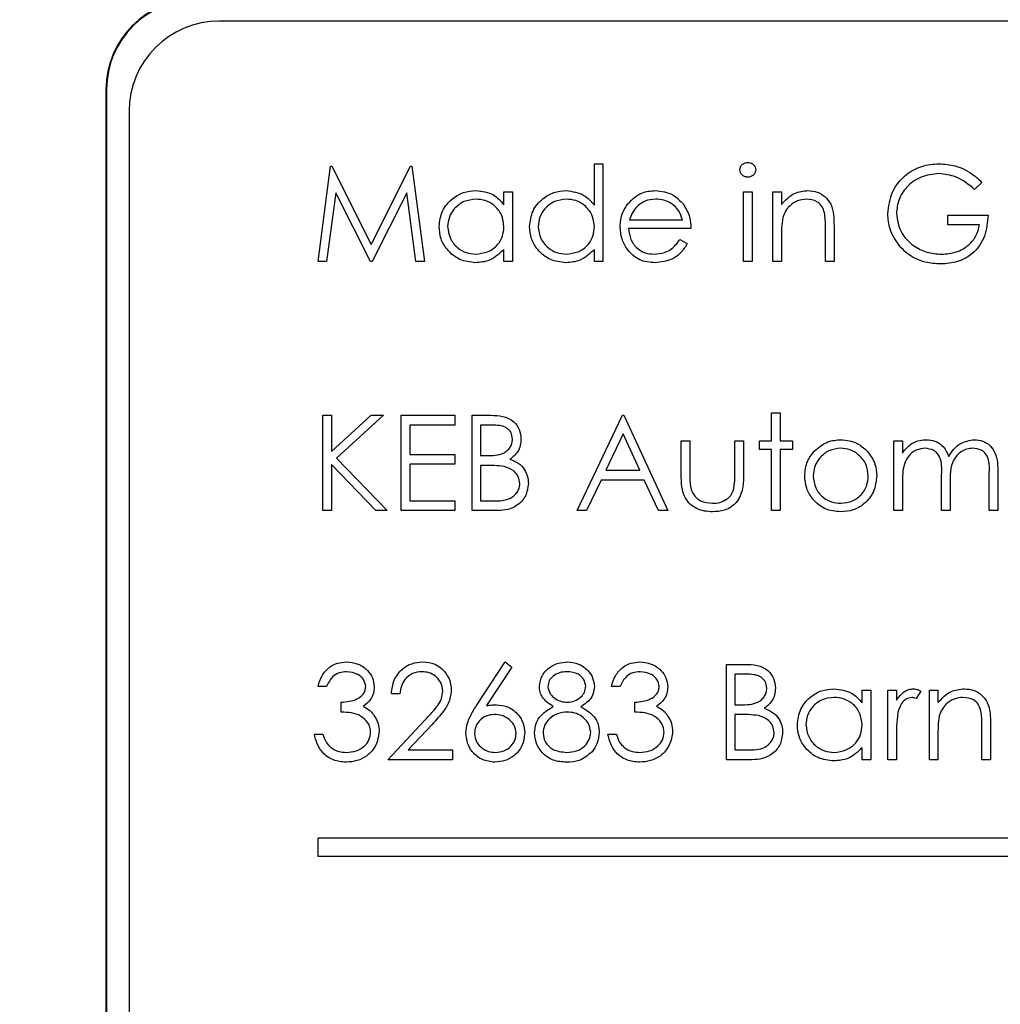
# Model space of a CAD drawing. Header units: millimetres. Extents: x 5 to 418, y 2 to 292.
# Tile 25 of 48: x 86.14 to 89.76, y 219.44 to 223.08. Entities that reach past the tile are written whole.
import ezdxf

# ---------------------------------------------------------------- set-up
doc = ezdxf.new("R2010")
doc.units = ezdxf.units.MM
doc.layers.add('SLD-0', color=7, linetype='Continuous')
doc.styles.add('SLDTEXTSTYLE0', font='TXT', dxfattribs={"width": 0.605})
doc.dimstyles.new('SLDDIMSTYLE0', dxfattribs={"dimtxt": 3.5, "dimasz": 3.302, "dimexe": 0, "dimexo": 0.0625, "dimgap": 0.875, "dimtad": 1, "dimlfac": 3, "dimrnd": 1e-09, "dimzin": 12, "dimdsep": 46, "dimtxsty": 'SLDTEXTSTYLE0', "dimsah": 1, "dimcen": 0.09, "dimadec": 0, "dimazin": 3, "dimtfac": 1, "dimtofl": 0, "dimtmove": 0, "dimatfit": 3, "dimfxl": 1, "dimfrac": 2, "dimtolj": 1, "dimtzin": 12, "dimarcsym": 0})

# ---------------------------------------------------------------- blocks, each defined once
blk = doc.blocks.new('_D')
at = {"layer": 'SLD-0'}
for p, q in [((58.038, 202.4881), (58.038, 259.5881)), ((132.3713, 202.4881), (132.3713, 259.5881)), ((58.038, 258.5881), (132.3713, 258.5881))]:
    blk.add_line(p, q, dxfattribs=at)
for points in [[(58.038, 258.5881), (61.34, 258.0801), (61.34, 259.0961)], [(132.3713, 258.5881), (129.0693, 259.0961), (129.0693, 258.0801)]]:
    blk.add_solid(points, dxfattribs=at)
at = {"layer": 'SLD-0', "insert": (91.1942, 263.0999), "char_height": 3.5, "attachment_point": 1, "style": 'SLDTEXTSTYLE0'}
blk.add_mtext('223', dxfattribs=at)

msp = doc.modelspace()

# ---------------------------------------------------------------- linework, layer by layer
at = {"color": 7, "linetype": 'Continuous', "lineweight": 25}
for p, q in [((103.5403, 223.0738), (86.8736, 223.0738)), ((86.4546, 222.8215), (86.4546, 209.3215)), ((86.457, 222.8215), (86.4546, 222.8215)), ((86.457, 222.8215), (86.457, 209.3215)), ((86.5403, 222.7405), (86.5403, 209.4071)), ((87.2391, 222.1849), (87.2857, 222.5376)), ((87.2857, 222.5376), (87.2902, 222.5376)), ((87.2902, 222.5376), (87.4359, 222.2482)), ((87.4359, 222.2482), (87.5812, 222.5376)), ((87.5812, 222.5376), (87.5858, 222.5376)), ((87.5858, 222.5376), (87.6326, 222.1849)), ((88.2613, 222.3928), (88.2613, 222.5467)), ((88.2613, 222.5467), (88.293, 222.5467)), ((88.293, 222.5467), (88.293, 222.1849)), ((89.695, 222.4774), (89.6679, 222.4517)), ((87.3047, 222.4393), (87.271, 222.1849)), ((87.4326, 222.1849), (87.3047, 222.4393)), ((87.5671, 222.4387), (87.4397, 222.1849)), ((87.6008, 222.1849), (87.5671, 222.4387)), ((87.9266, 222.3949), (87.9266, 222.4426)), ((87.9266, 222.4426), (87.9583, 222.4426)), ((87.9583, 222.4426), (87.9583, 222.1849)), ((88.8131, 222.4426), (88.8447, 222.4426)), ((88.8131, 222.1849), (88.8131, 222.4426)), ((88.8447, 222.4426), (88.8447, 222.1849)), ((88.9216, 222.4426), (88.9533, 222.4426)), ((88.9216, 222.1849), (88.9216, 222.4426)), ((88.9533, 222.4426), (88.9533, 222.3961)), ((89.5684, 222.3567), (89.7176, 222.3567)), ((89.5684, 222.3205), (89.5684, 222.3567)), ((88.3913, 222.3386), (88.5869, 222.3386)), ((89.1478, 222.3165), (89.1478, 222.1849)), ((89.686, 222.3205), (89.5684, 222.3205)), ((88.6186, 222.307), (88.3879, 222.307)), ((88.9533, 222.2781), (88.9533, 222.1849)), ((89.1161, 222.1849), (89.1161, 222.3061)), ((88.5769, 222.2663), (88.605, 222.2515)), ((87.9266, 222.1849), (87.9266, 222.2294)), ((88.2613, 222.1849), (88.2613, 222.2294)), ((87.271, 222.1849), (87.2391, 222.1849)), ((87.4397, 222.1849), (87.4326, 222.1849)), ((87.6326, 222.1849), (87.6008, 222.1849)), ((87.9583, 222.1849), (87.9266, 222.1849)), ((88.293, 222.1849), (88.2613, 222.1849)), ((88.8447, 222.1849), (88.8131, 222.1849)), ((88.9533, 222.1849), (88.9216, 222.1849)), ((89.1478, 222.1849), (89.1161, 222.1849)), ((88.9171, 221.6254), (88.9488, 221.6254)), ((88.9171, 221.5214), (88.9171, 221.6254)), ((88.9488, 221.6254), (88.9488, 221.5214)), ((87.2572, 221.6163), (87.2889, 221.6163)), ((87.2572, 221.2636), (87.2572, 221.6163)), ((87.2889, 221.6163), (87.2889, 221.482)), ((87.2889, 221.482), (87.436, 221.6163)), ((87.4811, 221.6163), (87.3078, 221.458)), ((87.436, 221.6163), (87.4811, 221.6163)), ((87.5467, 221.2636), (87.5467, 221.6163)), ((87.5467, 221.6163), (87.7457, 221.6163)), ((87.7457, 221.6163), (87.7457, 221.5801)), ((87.809, 221.6163), (87.8779, 221.6163)), ((87.809, 221.2636), (87.809, 221.6163)), ((88.198, 221.2636), (88.3653, 221.6163)), ((88.3653, 221.6163), (88.3698, 221.6163)), ((88.3698, 221.6163), (88.5327, 221.2636)), ((87.5784, 221.5801), (87.5784, 221.4716)), ((87.7457, 221.5801), (87.5784, 221.5801)), ((87.8836, 221.5801), (87.8407, 221.5801)), ((87.8407, 221.5801), (87.8407, 221.4671)), ((88.3672, 221.5476), (88.3033, 221.4128)), ((88.4294, 221.4128), (88.3672, 221.5476)), ((88.5824, 221.5214), (88.6141, 221.5214)), ((88.5824, 221.3982), (88.5824, 221.5214)), ((88.6141, 221.5214), (88.6141, 221.4018)), ((88.7814, 221.5214), (88.8131, 221.5214)), ((88.7814, 221.4018), (88.7814, 221.5214)), ((88.8131, 221.5214), (88.8131, 221.3958)), ((88.8719, 221.5214), (88.9171, 221.5214)), ((88.8719, 221.4897), (88.8719, 221.5214)), ((88.9488, 221.5214), (88.994, 221.5214)), ((88.994, 221.5214), (88.994, 221.4897)), ((89.3694, 221.5214), (89.401, 221.5214)), ((89.3694, 221.2636), (89.3694, 221.5214)), ((89.401, 221.5214), (89.401, 221.4765)), ((88.9171, 221.4897), (88.8719, 221.4897)), ((88.9171, 221.2636), (88.9171, 221.4897)), ((88.9488, 221.4897), (88.9488, 221.2636)), ((88.994, 221.4897), (88.9488, 221.4897)), ((87.3078, 221.458), (87.4947, 221.2636)), ((87.5784, 221.4716), (87.7457, 221.4716)), ((87.7457, 221.4716), (87.7457, 221.4354)), ((87.8407, 221.4671), (87.862, 221.4671)), ((87.4525, 221.2636), (87.2889, 221.4338)), ((87.2889, 221.4338), (87.2889, 221.2636)), ((87.5784, 221.4354), (87.5784, 221.2997)), ((87.7457, 221.4354), (87.5784, 221.4354)), ((87.8407, 221.4309), (87.8407, 221.2997)), ((87.8617, 221.4309), (87.8407, 221.4309)), ((88.3033, 221.4128), (88.4294, 221.4128)), ((89.7222, 221.2636), (89.7222, 221.4033)), ((89.7538, 221.4032), (89.7538, 221.2636)), ((88.2862, 221.3766), (88.2325, 221.2636)), ((88.4461, 221.3766), (88.2862, 221.3766)), ((88.4983, 221.2636), (88.4461, 221.3766)), ((89.401, 221.372), (89.401, 221.2636)), ((89.5458, 221.2636), (89.5458, 221.3946)), ((89.5774, 221.3638), (89.5774, 221.2636)), ((87.5784, 221.2997), (87.7457, 221.2997)), ((87.7457, 221.2997), (87.7457, 221.2636)), ((87.8407, 221.2997), (87.8858, 221.2997)), ((87.2889, 221.2636), (87.2572, 221.2636)), ((87.4947, 221.2636), (87.4525, 221.2636)), ((87.7457, 221.2636), (87.5467, 221.2636)), ((87.9044, 221.2636), (87.809, 221.2636)), ((88.2325, 221.2636), (88.198, 221.2636)), ((88.5327, 221.2636), (88.4983, 221.2636)), ((88.9488, 221.2636), (88.9171, 221.2636)), ((89.401, 221.2636), (89.3694, 221.2636)), ((89.5774, 221.2636), (89.5458, 221.2636)), ((89.7538, 221.2636), (89.7222, 221.2636)), ((87.8258, 220.5431), (87.9311, 220.7041)), ((87.9555, 220.6849), (87.8623, 220.5424)), ((87.9311, 220.7041), (87.9555, 220.6849)), ((88.7498, 220.695), (88.8186, 220.695)), ((88.7498, 220.3423), (88.7498, 220.695)), ((88.7814, 220.6589), (88.7814, 220.5458)), ((88.8244, 220.6589), (88.7814, 220.6589)), ((87.2708, 220.6136), (87.2391, 220.6136)), ((88.3563, 220.6136), (88.3246, 220.6136)), ((89.2518, 220.5524), (89.2518, 220.6001)), ((89.2518, 220.6001), (89.2835, 220.6001)), ((89.2835, 220.6001), (89.2835, 220.3423)), ((89.3468, 220.6001), (89.3784, 220.6001)), ((89.3468, 220.3423), (89.3468, 220.6001)), ((89.3784, 220.6001), (89.3784, 220.5621)), ((89.5005, 220.6001), (89.5322, 220.6001)), ((89.5005, 220.3423), (89.5005, 220.6001)), ((89.5322, 220.6001), (89.5322, 220.5536)), ((87.5422, 220.5865), (87.5105, 220.5865)), ((89.4689, 220.5957), (89.4515, 220.5683)), ((87.3251, 220.5186), (87.3251, 220.5548)), ((88.4106, 220.5186), (88.4106, 220.5548)), ((88.7814, 220.5458), (88.8027, 220.5458)), ((88.8024, 220.5096), (88.7814, 220.5096)), ((88.7814, 220.5096), (88.7814, 220.3784)), ((87.4969, 220.3423), (87.6338, 220.4883)), ((87.6608, 220.4726), (87.5725, 220.3784)), ((89.695, 220.3423), (89.695, 220.4635)), ((89.7267, 220.4739), (89.7267, 220.3423)), ((87.2256, 220.4372), (87.2572, 220.4372)), ((88.3111, 220.4372), (88.3427, 220.4372)), ((89.3784, 220.4289), (89.3784, 220.3423)), ((89.5322, 220.4355), (89.5322, 220.3423)), ((89.2518, 220.3423), (89.2518, 220.3868)), ((87.5725, 220.3784), (87.7367, 220.3784)), ((87.7367, 220.3784), (87.7367, 220.3423)), ((88.7814, 220.3784), (88.8265, 220.3784)), ((87.7367, 220.3423), (87.4969, 220.3423)), ((88.8452, 220.3423), (88.7498, 220.3423)), ((89.2835, 220.3423), (89.2518, 220.3423)), ((89.3784, 220.3423), (89.3468, 220.3423)), ((89.5322, 220.3423), (89.5005, 220.3423)), ((89.7267, 220.3423), (89.695, 220.3423)), ((87.2381, 220.0527), (87.2381, 219.9861)), ((94.5715, 220.0527), (87.2381, 220.0527)), ((87.2381, 219.9861), (94.5715, 219.9861))]:
    msp.add_line(p, q, dxfattribs=at)
for centre, radius in [((86.788, 222.8215), 0.3333), ((86.788, 222.8215), 0.331), ((86.8736, 222.7405), 0.3333)]:
    msp.add_arc(centre, radius, 90, 180, dxfattribs=at)
for points, knots in [([(88.7995, 222.5239), (88.8001, 222.5281), (88.8012, 222.5364), (88.8095, 222.5452), (88.8189, 222.5504), (88.8255, 222.5509), (88.8288, 222.5512)], [0, 0, 0, 0, 0.279289, 0.558897, 0.779452, 1, 1, 1, 1]), ([(88.8288, 222.5512), (88.833, 222.5508), (88.8413, 222.5499), (88.851, 222.5428), (88.8573, 222.5338), (88.858, 222.5272), (88.8583, 222.5239)], [0, 0, 0, 0, 0.279869, 0.559866, 0.779911, 1, 1, 1, 1]), ([(89.3468, 222.3614), (89.3502, 222.389), (89.3572, 222.4443), (89.408, 222.5063), (89.4712, 222.5414), (89.5147, 222.5449), (89.5365, 222.5467)], [0, 0, 0, 0, 0.2795897, 0.5590718, 0.7794111, 1, 1, 1, 1]), ([(89.5365, 222.5467), (89.5567, 222.5452), (89.59, 222.5427), (89.6331, 222.525), (89.6663, 222.504), (89.6854, 222.4863), (89.695, 222.4774)], [0, 0, 0, 0, 0.339527, 0.559586, 0.779731, 1, 1, 1, 1]), ([(88.8288, 222.4969), (88.8246, 222.4974), (88.8164, 222.4983), (88.8068, 222.5053), (88.8006, 222.5142), (88.7999, 222.5207), (88.7995, 222.5239)], [0, 0, 0, 0, 0.279784, 0.559698, 0.779921, 1, 1, 1, 1]), ([(88.8583, 222.5239), (88.8577, 222.5198), (88.8565, 222.5114), (88.848, 222.5028), (88.8386, 222.4976), (88.832, 222.4972), (88.8288, 222.4969)], [0, 0, 0, 0, 0.27916, 0.558862, 0.779356, 1, 1, 1, 1]), ([(89.5355, 222.5105), (89.5131, 222.5078), (89.4685, 222.5023), (89.4164, 222.4647), (89.3844, 222.4155), (89.3804, 222.3803), (89.3784, 222.3628)], [0, 0, 0, 0, 0.279847, 0.559555, 0.779847, 1, 1, 1, 1]), ([(89.6679, 222.4517), (89.6461, 222.4696), (89.6071, 222.5017), (89.5574, 222.5078), (89.5355, 222.5105)], [0, 0, 0, 0, 0.55984, 1, 1, 1, 1]), ([(87.6869, 222.3145), (87.6894, 222.3342), (87.6943, 222.3737), (87.7316, 222.4167), (87.7757, 222.4432), (87.8068, 222.4458), (87.8223, 222.4472)], [0, 0, 0, 0, 0.279413, 0.559191, 0.779548, 1, 1, 1, 1]), ([(87.8223, 222.4472), (87.8456, 222.4445), (87.8872, 222.4398), (87.9145, 222.4087), (87.9266, 222.3949)], [0, 0, 0, 0, 0.559062, 1, 1, 1, 1]), ([(88.0216, 222.3145), (88.024, 222.3342), (88.0289, 222.3737), (88.0663, 222.4167), (88.1104, 222.4432), (88.1415, 222.4458), (88.157, 222.4472)], [0, 0, 0, 0, 0.279413, 0.559191, 0.779548, 1, 1, 1, 1]), ([(88.157, 222.4472), (88.1803, 222.444), (88.222, 222.4383), (88.2493, 222.4067), (88.2613, 222.3928)], [0, 0, 0, 0, 0.5584261, 1, 1, 1, 1]), ([(88.386, 222.3991), (88.4018, 222.4147), (88.4301, 222.4426), (88.4694, 222.4458), (88.4867, 222.4472)], [0, 0, 0, 0, 0.5585773, 1, 1, 1, 1]), ([(88.4867, 222.4472), (88.5096, 222.4445), (88.5506, 222.4398), (88.5783, 222.4097), (88.5905, 222.3964)], [0, 0, 0, 0, 0.558919, 1, 1, 1, 1]), ([(88.9533, 222.3961), (88.9683, 222.4124), (88.9952, 222.4414), (89.0342, 222.4454), (89.0514, 222.4472)], [0, 0, 0, 0, 0.5591406, 1, 1, 1, 1]), ([(89.0514, 222.4472), (89.0629, 222.4462), (89.086, 222.4441), (89.1164, 222.4256), (89.1472, 222.3844), (89.1475, 222.3445), (89.1478, 222.3165)], [0, 0, 0, 0, 0.187021, 0.37389, 0.56061, 1, 1, 1, 1]), ([(87.8227, 222.4155), (87.8076, 222.4138), (87.7774, 222.4102), (87.7431, 222.3834), (87.7224, 222.3497), (87.7199, 222.326), (87.7186, 222.3141)], [0, 0, 0, 0, 0.279767, 0.559291, 0.779719, 1, 1, 1, 1]), ([(87.9266, 222.3132), (87.9249, 222.3285), (87.9215, 222.359), (87.893, 222.3927), (87.8587, 222.4127), (87.8347, 222.4146), (87.8227, 222.4155)], [0, 0, 0, 0, 0.27966, 0.55921, 0.779487, 1, 1, 1, 1]), ([(88.1574, 222.4155), (88.1423, 222.4138), (88.1121, 222.4102), (88.0777, 222.3834), (88.0571, 222.3497), (88.0545, 222.326), (88.0533, 222.3141)], [0, 0, 0, 0, 0.279767, 0.559291, 0.779719, 1, 1, 1, 1]), ([(88.2613, 222.3132), (88.2596, 222.3285), (88.2562, 222.359), (88.2277, 222.3927), (88.1934, 222.4127), (88.1694, 222.4146), (88.1574, 222.4155)], [0, 0, 0, 0, 0.2796602, 0.5592103, 0.7794872, 1, 1, 1, 1]), ([(88.3563, 222.313), (88.3578, 222.3306), (88.3606, 222.3619), (88.3782, 222.3877), (88.386, 222.3991)], [0, 0, 0, 0, 0.559427, 1, 1, 1, 1]), ([(88.4219, 222.3913), (88.4142, 222.3826), (88.4005, 222.367), (88.3941, 222.3473), (88.3913, 222.3386)], [0, 0, 0, 0, 0.5587953, 1, 1, 1, 1]), ([(88.4884, 222.4155), (88.4747, 222.4143), (88.4502, 222.4122), (88.4306, 222.3977), (88.4219, 222.3913)], [0, 0, 0, 0, 0.559458, 1, 1, 1, 1]), ([(88.5869, 222.3386), (88.5831, 222.3508), (88.5753, 222.3752), (88.5483, 222.3997), (88.5182, 222.4132), (88.4983, 222.4147), (88.4884, 222.4155)], [0, 0, 0, 0, 0.280138, 0.559194, 0.779598, 1, 1, 1, 1]), ([(88.5905, 222.3964), (88.5997, 222.3809), (88.6162, 222.3532), (88.6179, 222.3211), (88.6186, 222.307)], [0, 0, 0, 0, 0.558897, 1, 1, 1, 1]), ([(89.0459, 222.4155), (89.0347, 222.4143), (89.0123, 222.412), (88.9861, 222.3939), (88.967, 222.3721), (88.9611, 222.3555), (88.9582, 222.3472)], [0, 0, 0, 0, 0.279553, 0.559373, 0.779703, 1, 1, 1, 1]), ([(89.1124, 222.3648), (89.1098, 222.373), (89.1048, 222.3894), (89.0819, 222.4119), (89.0595, 222.4142), (89.0459, 222.4155)], [0, 0, 0, 0, 0.281192, 0.561331, 1, 1, 1, 1]), ([(89.1161, 222.3061), (89.1162, 222.3171), (89.1163, 222.3368), (89.1136, 222.3562), (89.1124, 222.3648)], [0, 0, 0, 0, 0.560255, 1, 1, 1, 1]), ([(89.39, 222.2425), (89.3761, 222.2627), (89.3512, 222.2987), (89.3481, 222.3422), (89.3468, 222.3614)], [0, 0, 0, 0, 0.559317, 1, 1, 1, 1]), ([(89.3784, 222.3628), (89.382, 222.3395), (89.3893, 222.2928), (89.4361, 222.2435), (89.4905, 222.2164), (89.5272, 222.2134), (89.5456, 222.212)], [0, 0, 0, 0, 0.279061, 0.558584, 0.779236, 1, 1, 1, 1]), ([(89.7176, 222.3567), (89.7155, 222.3301), (89.7111, 222.2769), (89.6665, 222.214), (89.6055, 222.1801), (89.5638, 222.1772), (89.5429, 222.1758)], [0, 0, 0, 0, 0.280351, 0.559367, 0.779371, 1, 1, 1, 1]), ([(87.8213, 222.1803), (87.8015, 222.1826), (87.7619, 222.1873), (87.718, 222.2237), (87.6909, 222.2677), (87.6882, 222.2989), (87.6869, 222.3145)], [0, 0, 0, 0, 0.279573, 0.559333, 0.779589, 1, 1, 1, 1]), ([(87.7186, 222.3141), (87.7207, 222.2991), (87.725, 222.2689), (87.7527, 222.2353), (87.7868, 222.2155), (87.8106, 222.2131), (87.8224, 222.212)], [0, 0, 0, 0, 0.279429, 0.559146, 0.77957, 1, 1, 1, 1]), ([(87.8224, 222.212), (87.8376, 222.2138), (87.8678, 222.2175), (87.903, 222.2433), (87.9235, 222.2774), (87.9256, 222.3013), (87.9266, 222.3132)], [0, 0, 0, 0, 0.2798222, 0.5593866, 0.7796028, 1, 1, 1, 1]), ([(88.156, 222.1803), (88.1362, 222.1826), (88.0966, 222.1873), (88.0527, 222.2237), (88.0256, 222.2677), (88.0229, 222.2989), (88.0216, 222.3145)], [0, 0, 0, 0, 0.279573, 0.559333, 0.779589, 1, 1, 1, 1]), ([(88.0533, 222.3141), (88.0554, 222.2991), (88.0597, 222.2689), (88.0874, 222.2353), (88.1215, 222.2155), (88.1453, 222.2131), (88.1571, 222.212)], [0, 0, 0, 0, 0.279429, 0.559146, 0.77957, 1, 1, 1, 1]), ([(88.1571, 222.212), (88.1722, 222.2138), (88.2025, 222.2175), (88.2377, 222.2433), (88.2582, 222.2774), (88.2603, 222.3013), (88.2613, 222.3132)], [0, 0, 0, 0, 0.279822, 0.559387, 0.779603, 1, 1, 1, 1]), ([(88.486, 222.1803), (88.4663, 222.1821), (88.4272, 222.1856), (88.385, 222.2232), (88.3605, 222.2673), (88.3577, 222.2978), (88.3563, 222.313)], [0, 0, 0, 0, 0.2798853, 0.5588589, 0.779462, 1, 1, 1, 1]), ([(88.9582, 222.3472), (88.9564, 222.3344), (88.9532, 222.3114), (88.9533, 222.2883), (88.9533, 222.2781)], [0, 0, 0, 0, 0.559658, 1, 1, 1, 1]), ([(89.5456, 222.212), (89.5638, 222.2134), (89.6002, 222.2162), (89.6449, 222.2424), (89.6759, 222.2787), (89.6826, 222.3066), (89.686, 222.3205)], [0, 0, 0, 0, 0.280254, 0.559912, 0.779941, 1, 1, 1, 1]), ([(88.3879, 222.307), (88.3896, 222.293), (88.3928, 222.2651), (88.4178, 222.2335), (88.449, 222.2147), (88.471, 222.2129), (88.482, 222.212)], [0, 0, 0, 0, 0.279963, 0.559359, 0.779526, 1, 1, 1, 1]), ([(88.482, 222.212), (88.495, 222.2132), (88.5164, 222.2153), (88.5437, 222.2283), (88.5626, 222.2455), (88.5721, 222.2593), (88.5769, 222.2663)], [0, 0, 0, 0, 0.339465, 0.559626, 0.779498, 1, 1, 1, 1]), ([(88.605, 222.2515), (88.5978, 222.2398), (88.5835, 222.2165), (88.5429, 222.1866), (88.5075, 222.1827), (88.486, 222.1803)], [0, 0, 0, 0, 0.280919, 0.5614069, 1, 1, 1, 1]), ([(89.5429, 222.1758), (89.5233, 222.1769), (89.491, 222.1788), (89.4487, 222.1947), (89.4161, 222.2148), (89.3987, 222.2333), (89.39, 222.2425)], [0, 0, 0, 0, 0.339789, 0.559872, 0.779908, 1, 1, 1, 1]), ([(87.9266, 222.2294), (87.9099, 222.2136), (87.88, 222.1852), (87.8393, 222.1818), (87.8213, 222.1803)], [0, 0, 0, 0, 0.558763, 1, 1, 1, 1]), ([(88.2613, 222.2294), (88.2446, 222.2136), (88.2147, 222.1852), (88.174, 222.1818), (88.156, 222.1803)], [0, 0, 0, 0, 0.558763, 1, 1, 1, 1]), ([(87.8779, 221.6163), (87.893, 221.616), (87.923, 221.6154), (87.9628, 221.5974), (87.986, 221.5644), (87.9886, 221.5407), (87.9899, 221.5289)], [0, 0, 0, 0, 0.281317, 0.559922, 0.779935, 1, 1, 1, 1]), ([(87.9583, 221.5283), (87.9572, 221.537), (87.9557, 221.55), (87.9445, 221.5635), (87.9235, 221.5786), (87.9013, 221.5794), (87.8836, 221.5801)], [0, 0, 0, 0, 0.249284, 0.374925, 0.500645, 1, 1, 1, 1]), ([(87.862, 221.4671), (87.8841, 221.4671), (87.9118, 221.4672), (87.9391, 221.4851), (87.9498, 221.4974), (87.957, 221.5121), (87.9578, 221.5229), (87.9583, 221.5283)], [0, 0, 0, 0, 0.498607, 0.624009, 0.749401, 0.874736, 1, 1, 1, 1]), ([(87.9899, 221.5289), (87.9893, 221.5206), (87.9881, 221.5039), (87.9765, 221.4757), (87.9595, 221.4621), (87.9492, 221.4539)], [0, 0, 0, 0, 0.280867, 0.561527, 1, 1, 1, 1]), ([(89.0746, 221.4832), (89.0905, 221.497), (89.119, 221.5217), (89.1563, 221.5246), (89.1728, 221.5259)], [0, 0, 0, 0, 0.55888, 1, 1, 1, 1]), ([(89.1728, 221.5259), (89.1937, 221.5237), (89.2311, 221.5198), (89.2586, 221.4945), (89.2707, 221.4834)], [0, 0, 0, 0, 0.559182, 1, 1, 1, 1]), ([(89.401, 221.4765), (89.4068, 221.4843), (89.417, 221.4981), (89.4307, 221.5083), (89.4368, 221.5128)], [0, 0, 0, 0, 0.560148, 1, 1, 1, 1]), ([(89.4368, 221.5128), (89.4463, 221.517), (89.4633, 221.5245), (89.4818, 221.5254), (89.4899, 221.5259)], [0, 0, 0, 0, 0.559743, 1, 1, 1, 1]), ([(89.4899, 221.5259), (89.5002, 221.5248), (89.5208, 221.5227), (89.5545, 221.5038), (89.5654, 221.4788), (89.572, 221.4636)], [0, 0, 0, 0, 0.280809, 0.561507, 1, 1, 1, 1]), ([(89.572, 221.4636), (89.5778, 221.4731), (89.5895, 221.4919), (89.6205, 221.5184), (89.6491, 221.523), (89.6665, 221.5259)], [0, 0, 0, 0, 0.2812634, 0.5620938, 1, 1, 1, 1]), ([(89.6665, 221.5259), (89.6772, 221.5249), (89.6986, 221.5229), (89.7264, 221.5051), (89.753, 221.4656), (89.7535, 221.429), (89.7538, 221.4032)], [0, 0, 0, 0, 0.186885, 0.373579, 0.560268, 1, 1, 1, 1]), ([(89.0392, 221.3917), (89.0411, 221.4107), (89.0444, 221.4447), (89.0653, 221.4714), (89.0746, 221.4832)], [0, 0, 0, 0, 0.559285, 1, 1, 1, 1]), ([(89.1726, 221.4942), (89.1576, 221.4924), (89.1274, 221.4887), (89.0944, 221.4605), (89.0739, 221.4271), (89.0719, 221.4034), (89.0709, 221.3915)], [0, 0, 0, 0, 0.279484, 0.559256, 0.779547, 1, 1, 1, 1]), ([(89.2744, 221.3915), (89.2727, 221.4066), (89.2692, 221.4368), (89.2413, 221.47), (89.2082, 221.491), (89.1845, 221.4931), (89.1726, 221.4942)], [0, 0, 0, 0, 0.279586, 0.559398, 0.779653, 1, 1, 1, 1]), ([(89.2707, 221.4834), (89.2821, 221.468), (89.3025, 221.4406), (89.305, 221.4067), (89.3061, 221.3917)], [0, 0, 0, 0, 0.559216, 1, 1, 1, 1]), ([(89.4844, 221.4942), (89.474, 221.4929), (89.4532, 221.4903), (89.4271, 221.4715), (89.4016, 221.433), (89.4013, 221.3972), (89.401, 221.372)], [0, 0, 0, 0, 0.186544, 0.37335, 0.56013, 1, 1, 1, 1]), ([(89.5458, 221.3946), (89.5467, 221.4178), (89.5479, 221.4468), (89.5303, 221.4759), (89.5127, 221.4905), (89.4957, 221.4927), (89.4844, 221.4942)], [0, 0, 0, 0, 0.500537, 0.625897, 0.751368, 1, 1, 1, 1]), ([(89.661, 221.4942), (89.6537, 221.4936), (89.639, 221.4925), (89.6189, 221.4828), (89.6018, 221.4688), (89.577, 221.4319), (89.5772, 221.3941), (89.5774, 221.3638)], [0, 0, 0, 0, 0.125317, 0.250662, 0.376086, 0.501515, 1, 1, 1, 1]), ([(89.7222, 221.4033), (89.7229, 221.4253), (89.7238, 221.4528), (89.7048, 221.4786), (89.6876, 221.4913), (89.6716, 221.493), (89.661, 221.4942)], [0, 0, 0, 0, 0.499445, 0.624933, 0.750561, 1, 1, 1, 1]), ([(87.9492, 221.4539), (87.9597, 221.4496), (87.9808, 221.441), (88.0031, 221.4174), (88.0151, 221.3904), (88.0164, 221.3726), (88.0171, 221.3637)], [0, 0, 0, 0, 0.280382, 0.559606, 0.779765, 1, 1, 1, 1]), ([(87.9277, 221.4267), (87.9154, 221.4282), (87.8935, 221.431), (87.8714, 221.4309), (87.8617, 221.4309)], [0, 0, 0, 0, 0.559734, 1, 1, 1, 1]), ([(87.9854, 221.3637), (87.9844, 221.3723), (87.9822, 221.3896), (87.9618, 221.4148), (87.9406, 221.4222), (87.9277, 221.4267)], [0, 0, 0, 0, 0.279944, 0.560429, 1, 1, 1, 1]), ([(88.6141, 221.4018), (88.614, 221.3904), (88.614, 221.3702), (88.6175, 221.3503), (88.6191, 221.3415)], [0, 0, 0, 0, 0.560377, 1, 1, 1, 1]), ([(88.7762, 221.339), (88.7781, 221.3506), (88.7816, 221.3714), (88.7815, 221.3925), (88.7814, 221.4018)], [0, 0, 0, 0, 0.559371, 1, 1, 1, 1]), ([(88.698, 221.259), (88.6783, 221.2606), (88.6392, 221.2637), (88.5844, 221.3153), (88.5832, 221.3667), (88.5824, 221.3982)], [0, 0, 0, 0, 0.28097, 0.559785, 1, 1, 1, 1]), ([(88.8131, 221.3958), (88.8128, 221.3766), (88.8122, 221.3383), (88.7874, 221.288), (88.7433, 221.2619), (88.7131, 221.26), (88.698, 221.259)], [0, 0, 0, 0, 0.281501, 0.559646, 0.779298, 1, 1, 1, 1]), ([(89.1728, 221.259), (89.153, 221.261), (89.1135, 221.265), (89.0701, 221.3016), (89.0435, 221.3454), (89.0406, 221.3763), (89.0392, 221.3917)], [0, 0, 0, 0, 0.279776, 0.559179, 0.779592, 1, 1, 1, 1]), ([(89.0709, 221.3915), (89.0728, 221.3766), (89.0765, 221.3468), (89.1035, 221.313), (89.1375, 221.2938), (89.1609, 221.2917), (89.1726, 221.2907)], [0, 0, 0, 0, 0.279618, 0.559167, 0.779512, 1, 1, 1, 1]), ([(89.1726, 221.2907), (89.1876, 221.2924), (89.2175, 221.2958), (89.2513, 221.3227), (89.271, 221.3564), (89.2733, 221.3798), (89.2744, 221.3915)], [0, 0, 0, 0, 0.279745, 0.559113, 0.779606, 1, 1, 1, 1]), ([(89.3061, 221.3917), (89.3036, 221.3721), (89.2988, 221.3329), (89.2633, 221.2889), (89.2191, 221.2626), (89.1882, 221.2602), (89.1728, 221.259)], [0, 0, 0, 0, 0.279521, 0.559381, 0.779507, 1, 1, 1, 1]), ([(87.8858, 221.2997), (87.9088, 221.2998), (87.9434, 221.2998), (87.9738, 221.3269), (87.984, 221.347), (87.9849, 221.3581), (87.9854, 221.3637)], [0, 0, 0, 0, 0.49936, 0.748736, 0.874399, 1, 1, 1, 1]), ([(88.0171, 221.3637), (88.015, 221.3479), (88.0108, 221.3162), (87.9791, 221.2827), (87.9417, 221.2657), (87.9169, 221.2643), (87.9044, 221.2636)], [0, 0, 0, 0, 0.279141, 0.558654, 0.779059, 1, 1, 1, 1]), ([(88.6191, 221.3415), (88.623, 221.3329), (88.6308, 221.3156), (88.6592, 221.295), (88.6834, 221.2923), (88.6982, 221.2907)], [0, 0, 0, 0, 0.280117, 0.560544, 1, 1, 1, 1]), ([(88.6982, 221.2907), (88.7074, 221.2912), (88.7257, 221.2923), (88.7492, 221.3033), (88.767, 221.3193), (88.7731, 221.3324), (88.7762, 221.339)], [0, 0, 0, 0, 0.28027, 0.560007, 0.780074, 1, 1, 1, 1]), ([(87.2391, 220.6136), (87.2432, 220.6272), (87.2513, 220.6543), (87.2783, 220.6843), (87.3109, 220.7015), (87.3331, 220.7032), (87.3442, 220.7041)], [0, 0, 0, 0, 0.280288, 0.55968, 0.779747, 1, 1, 1, 1]), ([(87.3442, 220.7041), (87.3584, 220.7025), (87.387, 220.6995), (87.4212, 220.6768), (87.4429, 220.646), (87.4458, 220.6236), (87.4472, 220.6124)], [0, 0, 0, 0, 0.280085, 0.559868, 0.780099, 1, 1, 1, 1]), ([(87.5105, 220.5865), (87.5126, 220.6036), (87.5167, 220.6379), (87.5468, 220.6771), (87.5851, 220.7006), (87.6121, 220.7029), (87.6256, 220.7041)], [0, 0, 0, 0, 0.280029, 0.559515, 0.779668, 1, 1, 1, 1]), ([(87.6256, 220.7041), (87.6413, 220.7026), (87.6727, 220.6997), (87.7076, 220.671), (87.7288, 220.6361), (87.731, 220.6115), (87.7321, 220.5992)], [0, 0, 0, 0, 0.27989, 0.559224, 0.779582, 1, 1, 1, 1]), ([(88.0578, 220.6136), (88.0603, 220.6277), (88.0653, 220.656), (88.0944, 220.6853), (88.1276, 220.7014), (88.15, 220.7032), (88.1612, 220.7041)], [0, 0, 0, 0, 0.278806, 0.558457, 0.77916, 1, 1, 1, 1]), ([(88.1612, 220.7041), (88.1752, 220.7025), (88.2033, 220.6994), (88.2363, 220.6762), (88.2572, 220.6457), (88.2599, 220.6236), (88.2613, 220.6126)], [0, 0, 0, 0, 0.279929, 0.559623, 0.779946, 1, 1, 1, 1]), ([(88.3246, 220.6136), (88.3287, 220.6272), (88.3368, 220.6543), (88.3638, 220.6843), (88.3964, 220.7015), (88.4185, 220.7032), (88.4296, 220.7041)], [0, 0, 0, 0, 0.2802877, 0.5596797, 0.7797465, 1, 1, 1, 1]), ([(88.4296, 220.7041), (88.4439, 220.7025), (88.4725, 220.6995), (88.5066, 220.6768), (88.5283, 220.646), (88.5312, 220.6236), (88.5327, 220.6124)], [0, 0, 0, 0, 0.280085, 0.559868, 0.780099, 1, 1, 1, 1]), ([(88.8186, 220.695), (88.8337, 220.6947), (88.8638, 220.6941), (88.9035, 220.6761), (88.9267, 220.6431), (88.9293, 220.6195), (88.9307, 220.6076)], [0, 0, 0, 0, 0.281317, 0.559922, 0.779935, 1, 1, 1, 1]), ([(87.3446, 220.6679), (87.3354, 220.6672), (87.3171, 220.6657), (87.2879, 220.6481), (87.2773, 220.6267), (87.2708, 220.6136)], [0, 0, 0, 0, 0.280636, 0.560364, 1, 1, 1, 1]), ([(87.4155, 220.6126), (87.4138, 220.6218), (87.4102, 220.6403), (87.3832, 220.6632), (87.3592, 220.6661), (87.3446, 220.6679)], [0, 0, 0, 0, 0.278859, 0.560074, 1, 1, 1, 1]), ([(87.6239, 220.6679), (87.6119, 220.6667), (87.5878, 220.6642), (87.5606, 220.6422), (87.5459, 220.6146), (87.5434, 220.5959), (87.5422, 220.5865)], [0, 0, 0, 0, 0.279699, 0.558847, 0.779176, 1, 1, 1, 1]), ([(87.7005, 220.5964), (87.699, 220.6073), (87.696, 220.6291), (87.6745, 220.6522), (87.6497, 220.6659), (87.6325, 220.6672), (87.6239, 220.6679)], [0, 0, 0, 0, 0.2791258, 0.5589784, 0.77935, 1, 1, 1, 1]), ([(88.1594, 220.6679), (88.1501, 220.6673), (88.1316, 220.666), (88.1089, 220.653), (88.0924, 220.6349), (88.0904, 220.6203), (88.0894, 220.6131)], [0, 0, 0, 0, 0.280651, 0.560566, 0.78062, 1, 1, 1, 1]), ([(88.2296, 220.6138), (88.2278, 220.6228), (88.224, 220.641), (88.198, 220.6645), (88.174, 220.6666), (88.1594, 220.6679)], [0, 0, 0, 0, 0.278971, 0.559919, 1, 1, 1, 1]), ([(88.4301, 220.6679), (88.4209, 220.6672), (88.4026, 220.6657), (88.3734, 220.6481), (88.3628, 220.6267), (88.3563, 220.6136)], [0, 0, 0, 0, 0.280636, 0.560364, 1, 1, 1, 1]), ([(88.501, 220.6126), (88.4992, 220.6218), (88.4956, 220.6403), (88.4686, 220.6632), (88.4447, 220.6661), (88.4301, 220.6679)], [0, 0, 0, 0, 0.278859, 0.560074, 1, 1, 1, 1]), ([(88.899, 220.607), (88.898, 220.6157), (88.8964, 220.6287), (88.8853, 220.6422), (88.8642, 220.6573), (88.8421, 220.6581), (88.8244, 220.6589)], [0, 0, 0, 0, 0.249284, 0.374925, 0.500645, 1, 1, 1, 1]), ([(87.3251, 220.5548), (87.345, 220.5567), (87.3749, 220.5594), (87.4041, 220.5801), (87.4141, 220.5977), (87.4151, 220.6076), (87.4155, 220.6126)], [0, 0, 0, 0, 0.499418, 0.749016, 0.874544, 1, 1, 1, 1]), ([(87.4472, 220.6124), (87.4466, 220.6043), (87.4455, 220.588), (87.4328, 220.5609), (87.4161, 220.5478), (87.406, 220.5398)], [0, 0, 0, 0, 0.280508, 0.560792, 1, 1, 1, 1]), ([(88.1093, 220.5388), (88.0941, 220.5488), (88.073, 220.5629), (88.0596, 220.5925), (88.0584, 220.6066), (88.0578, 220.6136)], [0, 0, 0, 0, 0.557752, 0.778932, 1, 1, 1, 1]), ([(88.0894, 220.6131), (88.0914, 220.6037), (88.0954, 220.5849), (88.1163, 220.5672), (88.1383, 220.5565), (88.1532, 220.5554), (88.1607, 220.5548)], [0, 0, 0, 0, 0.2777214, 0.5582236, 0.7790716, 1, 1, 1, 1]), ([(88.1607, 220.5548), (88.17, 220.5558), (88.1887, 220.5578), (88.2114, 220.5721), (88.2262, 220.5918), (88.2285, 220.6065), (88.2296, 220.6138)], [0, 0, 0, 0, 0.280237, 0.5601454, 0.7804348, 1, 1, 1, 1]), ([(88.2613, 220.6126), (88.2605, 220.6038), (88.2589, 220.5862), (88.2422, 220.5584), (88.2229, 220.5462), (88.2112, 220.5388)], [0, 0, 0, 0, 0.280159, 0.560243, 1, 1, 1, 1]), ([(88.4106, 220.5548), (88.4305, 220.5567), (88.4604, 220.5594), (88.4896, 220.5801), (88.4996, 220.5977), (88.5005, 220.6076), (88.501, 220.6126)], [0, 0, 0, 0, 0.4994185, 0.749016, 0.8745437, 1, 1, 1, 1]), ([(88.5327, 220.6124), (88.5321, 220.6043), (88.5309, 220.588), (88.5182, 220.5609), (88.5016, 220.5478), (88.4915, 220.5398)], [0, 0, 0, 0, 0.280508, 0.560792, 1, 1, 1, 1]), ([(88.8027, 220.5458), (88.8248, 220.5458), (88.8526, 220.5459), (88.8799, 220.5638), (88.8905, 220.5761), (88.8977, 220.5908), (88.8986, 220.6016), (88.899, 220.607)], [0, 0, 0, 0, 0.498607, 0.624009, 0.749401, 0.874736, 1, 1, 1, 1]), ([(88.9307, 220.6076), (88.9301, 220.5993), (88.9289, 220.5826), (88.9172, 220.5544), (88.9003, 220.5408), (88.8899, 220.5326)], [0, 0, 0, 0, 0.280867, 0.561527, 1, 1, 1, 1]), ([(89.0121, 220.4719), (89.0145, 220.4916), (89.0194, 220.5312), (89.0568, 220.5742), (89.1009, 220.6006), (89.132, 220.6033), (89.1475, 220.6046)], [0, 0, 0, 0, 0.279413, 0.559191, 0.779548, 1, 1, 1, 1]), ([(89.1475, 220.6046), (89.1708, 220.6019), (89.2124, 220.5972), (89.2397, 220.5661), (89.2518, 220.5524)], [0, 0, 0, 0, 0.559062, 1, 1, 1, 1]), ([(89.3784, 220.5621), (89.3873, 220.5742), (89.3996, 220.5911), (89.4239, 220.603), (89.4355, 220.6041), (89.4413, 220.6046)], [0, 0, 0, 0, 0.558788, 0.779481, 1, 1, 1, 1]), ([(89.4413, 220.6046), (89.4468, 220.6039), (89.4566, 220.6028), (89.4651, 220.5979), (89.4689, 220.5957)], [0, 0, 0, 0, 0.559243, 1, 1, 1, 1]), ([(89.5322, 220.5536), (89.5472, 220.5698), (89.5742, 220.5988), (89.6131, 220.6028), (89.6303, 220.6046)], [0, 0, 0, 0, 0.559141, 1, 1, 1, 1]), ([(89.6303, 220.6046), (89.6419, 220.6036), (89.665, 220.6016), (89.6953, 220.583), (89.7261, 220.5418), (89.7264, 220.5019), (89.7267, 220.4739)], [0, 0, 0, 0, 0.187021, 0.37389, 0.56061, 1, 1, 1, 1]), ([(87.6338, 220.4883), (87.6439, 220.499), (87.6607, 220.5167), (87.6823, 220.5426), (87.6976, 220.5676), (87.6995, 220.5868), (87.7005, 220.5964)], [0, 0, 0, 0, 0.340542, 0.56085, 0.780599, 1, 1, 1, 1]), ([(87.7321, 220.5992), (87.73, 220.5822), (87.7265, 220.5542), (87.7038, 220.522), (87.6831, 220.4967), (87.6682, 220.4807), (87.6608, 220.4726)], [0, 0, 0, 0, 0.3383704, 0.5587482, 0.7793608, 1, 1, 1, 1]), ([(89.1479, 220.5729), (89.1328, 220.5712), (89.1026, 220.5676), (89.0682, 220.5408), (89.0476, 220.5071), (89.045, 220.4834), (89.0437, 220.4715)], [0, 0, 0, 0, 0.2797672, 0.5592905, 0.7797189, 1, 1, 1, 1]), ([(89.2518, 220.4706), (89.2501, 220.4859), (89.2467, 220.5164), (89.2182, 220.5501), (89.1839, 220.5701), (89.1599, 220.572), (89.1479, 220.5729)], [0, 0, 0, 0, 0.27966, 0.55921, 0.779487, 1, 1, 1, 1]), ([(89.4353, 220.5729), (89.4279, 220.5713), (89.4129, 220.568), (89.3937, 220.5473), (89.3877, 220.5287), (89.3841, 220.5174)], [0, 0, 0, 0, 0.278336, 0.558768, 1, 1, 1, 1]), ([(89.4515, 220.5683), (89.4486, 220.5697), (89.4434, 220.5721), (89.4378, 220.5727), (89.4353, 220.5729)], [0, 0, 0, 0, 0.560396, 1, 1, 1, 1]), ([(89.6248, 220.5729), (89.6136, 220.5718), (89.5912, 220.5694), (89.565, 220.5513), (89.5459, 220.5295), (89.54, 220.5129), (89.5371, 220.5047)], [0, 0, 0, 0, 0.279553, 0.559373, 0.779703, 1, 1, 1, 1]), ([(89.6913, 220.5222), (89.6888, 220.5304), (89.6837, 220.5468), (89.6608, 220.5693), (89.6384, 220.5716), (89.6248, 220.5729)], [0, 0, 0, 0, 0.281192, 0.561331, 1, 1, 1, 1]), ([(87.406, 220.5398), (87.4142, 220.5356), (87.4289, 220.5279), (87.4395, 220.5153), (87.4442, 220.5097)], [0, 0, 0, 0, 0.559795, 1, 1, 1, 1]), ([(87.7864, 220.4406), (87.7877, 220.4532), (87.7897, 220.474), (87.8009, 220.5009), (87.8126, 220.5225), (87.8214, 220.5362), (87.8258, 220.5431)], [0, 0, 0, 0, 0.339374, 0.559486, 0.779731, 1, 1, 1, 1]), ([(87.8623, 220.5424), (87.8691, 220.5435), (87.8812, 220.5454), (87.8934, 220.5457), (87.8988, 220.5458)], [0, 0, 0, 0, 0.5599103, 1, 1, 1, 1]), ([(87.8988, 220.5458), (87.9143, 220.544), (87.9452, 220.5405), (87.9796, 220.5122), (88.0004, 220.4777), (88.0025, 220.4534), (88.0035, 220.4413)], [0, 0, 0, 0, 0.279638, 0.559326, 0.779527, 1, 1, 1, 1]), ([(88.0397, 220.4421), (88.0408, 220.4539), (88.0432, 220.4775), (88.0668, 220.514), (88.0932, 220.5294), (88.1093, 220.5388)], [0, 0, 0, 0, 0.279987, 0.559901, 1, 1, 1, 1]), ([(88.2112, 220.5388), (88.2312, 220.5267), (88.2591, 220.5098), (88.2773, 220.472), (88.2787, 220.454), (88.2794, 220.445)], [0, 0, 0, 0, 0.558271, 0.779089, 1, 1, 1, 1]), ([(88.4915, 220.5398), (88.4997, 220.5356), (88.5144, 220.5279), (88.525, 220.5153), (88.5297, 220.5097)], [0, 0, 0, 0, 0.559795, 1, 1, 1, 1]), ([(88.8899, 220.5326), (88.9005, 220.5283), (88.9216, 220.5197), (88.9438, 220.4961), (88.9559, 220.4691), (88.9572, 220.4513), (88.9578, 220.4424)], [0, 0, 0, 0, 0.280382, 0.559606, 0.779765, 1, 1, 1, 1]), ([(87.4336, 220.444), (87.4331, 220.4502), (87.4321, 220.4625), (87.4211, 220.4847), (87.3883, 220.5151), (87.3504, 220.5172), (87.3251, 220.5186)], [0, 0, 0, 0, 0.125587, 0.2511907, 0.500605, 1, 1, 1, 1]), ([(87.4442, 220.5097), (87.451, 220.4989), (87.4631, 220.4796), (87.4646, 220.457), (87.4653, 220.4471)], [0, 0, 0, 0, 0.559419, 1, 1, 1, 1]), ([(87.8922, 220.5096), (87.8814, 220.5087), (87.86, 220.5068), (87.8353, 220.4883), (87.8204, 220.4646), (87.8188, 220.4478), (87.8181, 220.4394)], [0, 0, 0, 0, 0.280127, 0.559515, 0.779719, 1, 1, 1, 1]), ([(87.9718, 220.4394), (87.9702, 220.4504), (87.9669, 220.4726), (87.9438, 220.4949), (87.9183, 220.5078), (87.9009, 220.509), (87.8922, 220.5096)], [0, 0, 0, 0, 0.278754, 0.558605, 0.779147, 1, 1, 1, 1]), ([(88.1614, 220.5186), (88.149, 220.5176), (88.1243, 220.5155), (88.0951, 220.4957), (88.0749, 220.4702), (88.0725, 220.4508), (88.0713, 220.4411)], [0, 0, 0, 0, 0.280283, 0.560138, 0.780298, 1, 1, 1, 1]), ([(88.2477, 220.4444), (88.2457, 220.4561), (88.2415, 220.4796), (88.2165, 220.5029), (88.1893, 220.5167), (88.1707, 220.518), (88.1614, 220.5186)], [0, 0, 0, 0, 0.278303, 0.558509, 0.779146, 1, 1, 1, 1]), ([(88.5191, 220.444), (88.5186, 220.4502), (88.5176, 220.4625), (88.5066, 220.4847), (88.4737, 220.5151), (88.4358, 220.5172), (88.4106, 220.5186)], [0, 0, 0, 0, 0.125587, 0.251191, 0.500605, 1, 1, 1, 1]), ([(88.5297, 220.5097), (88.5365, 220.4989), (88.5486, 220.4796), (88.5501, 220.457), (88.5508, 220.4471)], [0, 0, 0, 0, 0.559419, 1, 1, 1, 1]), ([(88.8684, 220.5054), (88.8561, 220.5069), (88.8342, 220.5097), (88.8121, 220.5096), (88.8024, 220.5096)], [0, 0, 0, 0, 0.559734, 1, 1, 1, 1]), ([(88.9262, 220.4424), (88.9251, 220.451), (88.923, 220.4684), (88.9026, 220.4935), (88.8814, 220.5009), (88.8684, 220.5054)], [0, 0, 0, 0, 0.279944, 0.560429, 1, 1, 1, 1]), ([(89.3841, 220.5174), (89.382, 220.5009), (89.3783, 220.4715), (89.3784, 220.4419), (89.3784, 220.4289)], [0, 0, 0, 0, 0.559636, 1, 1, 1, 1]), ([(89.5371, 220.5047), (89.5353, 220.4918), (89.5322, 220.4688), (89.5322, 220.4457), (89.5322, 220.4355)], [0, 0, 0, 0, 0.559658, 1, 1, 1, 1]), ([(89.695, 220.4635), (89.6951, 220.4745), (89.6952, 220.4942), (89.6925, 220.5136), (89.6913, 220.5222)], [0, 0, 0, 0, 0.5602545, 1, 1, 1, 1]), ([(89.1465, 220.3377), (89.1267, 220.3401), (89.087, 220.3447), (89.0432, 220.3812), (89.0161, 220.4251), (89.0134, 220.4563), (89.0121, 220.4719)], [0, 0, 0, 0, 0.279573, 0.559333, 0.779589, 1, 1, 1, 1]), ([(89.0437, 220.4715), (89.0459, 220.4565), (89.0501, 220.4263), (89.0779, 220.3927), (89.112, 220.3729), (89.1358, 220.3706), (89.1476, 220.3694)], [0, 0, 0, 0, 0.279429, 0.559146, 0.77957, 1, 1, 1, 1]), ([(89.1476, 220.3694), (89.1627, 220.3712), (89.193, 220.3749), (89.2282, 220.4007), (89.2487, 220.4348), (89.2508, 220.4587), (89.2518, 220.4706)], [0, 0, 0, 0, 0.2798222, 0.5593866, 0.7796028, 1, 1, 1, 1]), ([(87.3432, 220.3332), (87.3271, 220.3346), (87.2947, 220.3375), (87.2565, 220.3645), (87.2344, 220.4002), (87.2285, 220.4249), (87.2256, 220.4372)], [0, 0, 0, 0, 0.279886, 0.558979, 0.779263, 1, 1, 1, 1]), ([(87.2572, 220.4372), (87.2605, 220.427), (87.2662, 220.4087), (87.2792, 220.3946), (87.2849, 220.3885)], [0, 0, 0, 0, 0.560694, 1, 1, 1, 1]), ([(87.4653, 220.4471), (87.4628, 220.4297), (87.4577, 220.3951), (87.4246, 220.3571), (87.3842, 220.3364), (87.3569, 220.3343), (87.3432, 220.3332)], [0, 0, 0, 0, 0.279304, 0.558838, 0.779277, 1, 1, 1, 1]), ([(87.3438, 220.3694), (87.356, 220.3702), (87.3805, 220.3718), (87.41, 220.3901), (87.4301, 220.4153), (87.4324, 220.4344), (87.4336, 220.444)], [0, 0, 0, 0, 0.280599, 0.560151, 0.780303, 1, 1, 1, 1]), ([(87.8933, 220.3332), (87.8775, 220.3351), (87.8459, 220.3389), (87.8103, 220.3676), (87.7901, 220.4035), (87.7876, 220.4282), (87.7864, 220.4406)], [0, 0, 0, 0, 0.27967, 0.559085, 0.779558, 1, 1, 1, 1]), ([(87.8181, 220.4394), (87.8196, 220.4285), (87.8226, 220.4068), (87.8446, 220.3844), (87.8694, 220.3713), (87.8864, 220.37), (87.895, 220.3694)], [0, 0, 0, 0, 0.279059, 0.55882, 0.779303, 1, 1, 1, 1]), ([(88.0035, 220.4413), (88.0017, 220.4251), (87.998, 220.3928), (87.9679, 220.3571), (87.9312, 220.3368), (87.9059, 220.3344), (87.8933, 220.3332)], [0, 0, 0, 0, 0.279631, 0.55896, 0.779478, 1, 1, 1, 1]), ([(87.895, 220.3694), (87.9058, 220.3705), (87.9275, 220.3726), (87.9526, 220.3907), (87.9692, 220.4138), (87.9709, 220.4308), (87.9718, 220.4394)], [0, 0, 0, 0, 0.280018, 0.559853, 0.779987, 1, 1, 1, 1]), ([(88.159, 220.3332), (88.142, 220.3343), (88.1079, 220.3364), (88.0682, 220.365), (88.0442, 220.4023), (88.0412, 220.4288), (88.0397, 220.4421)], [0, 0, 0, 0, 0.280545, 0.559269, 0.779816, 1, 1, 1, 1]), ([(88.0713, 220.4411), (88.0733, 220.4293), (88.0773, 220.4057), (88.1099, 220.3747), (88.1406, 220.3714), (88.1594, 220.3694)], [0, 0, 0, 0, 0.2798334, 0.5601982, 1, 1, 1, 1]), ([(88.1594, 220.3694), (88.1715, 220.3702), (88.1958, 220.3719), (88.2251, 220.3904), (88.2443, 220.4158), (88.2466, 220.4349), (88.2477, 220.4444)], [0, 0, 0, 0, 0.280602, 0.559962, 0.78018, 1, 1, 1, 1]), ([(88.2794, 220.445), (88.278, 220.43), (88.2754, 220.4032), (88.2596, 220.3815), (88.2527, 220.3719)], [0, 0, 0, 0, 0.559346, 1, 1, 1, 1]), ([(88.4287, 220.3332), (88.4125, 220.3346), (88.3802, 220.3375), (88.342, 220.3645), (88.3198, 220.4002), (88.314, 220.4249), (88.3111, 220.4372)], [0, 0, 0, 0, 0.279886, 0.558979, 0.779263, 1, 1, 1, 1]), ([(88.3427, 220.4372), (88.3459, 220.427), (88.3517, 220.4087), (88.3647, 220.3946), (88.3703, 220.3885)], [0, 0, 0, 0, 0.560694, 1, 1, 1, 1]), ([(88.5508, 220.4471), (88.5482, 220.4297), (88.5432, 220.3951), (88.51, 220.3571), (88.4697, 220.3364), (88.4424, 220.3343), (88.4287, 220.3332)], [0, 0, 0, 0, 0.279304, 0.558838, 0.779277, 1, 1, 1, 1]), ([(88.4293, 220.3694), (88.4415, 220.3702), (88.4659, 220.3718), (88.4955, 220.3901), (88.5156, 220.4153), (88.5179, 220.4344), (88.5191, 220.444)], [0, 0, 0, 0, 0.2805991, 0.5601509, 0.7803026, 1, 1, 1, 1]), ([(88.8265, 220.3784), (88.8496, 220.3785), (88.8841, 220.3785), (88.9145, 220.4056), (88.9247, 220.4257), (88.9257, 220.4368), (88.9262, 220.4424)], [0, 0, 0, 0, 0.49936, 0.748736, 0.874399, 1, 1, 1, 1]), ([(88.9578, 220.4424), (88.9557, 220.4266), (88.9515, 220.3949), (88.9198, 220.3614), (88.8824, 220.3444), (88.8576, 220.343), (88.8452, 220.3423)], [0, 0, 0, 0, 0.279141, 0.558654, 0.779059, 1, 1, 1, 1]), ([(87.2849, 220.3885), (87.295, 220.3821), (87.3132, 220.3708), (87.3344, 220.3698), (87.3438, 220.3694)], [0, 0, 0, 0, 0.558748, 1, 1, 1, 1]), ([(88.3703, 220.3885), (88.3805, 220.3821), (88.3986, 220.3708), (88.4199, 220.3698), (88.4293, 220.3694)], [0, 0, 0, 0, 0.558748, 1, 1, 1, 1]), ([(89.2518, 220.3868), (89.2351, 220.371), (89.2052, 220.3426), (89.1645, 220.3392), (89.1465, 220.3377)], [0, 0, 0, 0, 0.558763, 1, 1, 1, 1]), ([(88.2527, 220.3719), (88.2375, 220.359), (88.2102, 220.3358), (88.1747, 220.334), (88.159, 220.3332)], [0, 0, 0, 0, 0.557758, 1, 1, 1, 1])]:
    msp.add_open_spline(points, degree=3, knots=knots, dxfattribs=at)

# ---------------------------------------------------------------- dimensions: what is measured, and where the dimension line sits
at = {"layer": 'SLD-0'}
dim = msp.add_linear_dim(base=(132.3713, 258.5881), p1=(58.038, 202.4881), p2=(132.3713, 202.4881), dimstyle='SLDDIMSTYLE0', dxfattribs=at)
dim.commit()
dim.dimension.update_dxf_attribs({"geometry": '_D', "text_midpoint": (95.2046, 258.5881), "dimtype": 160})

doc.saveas('drawing.dxf')
